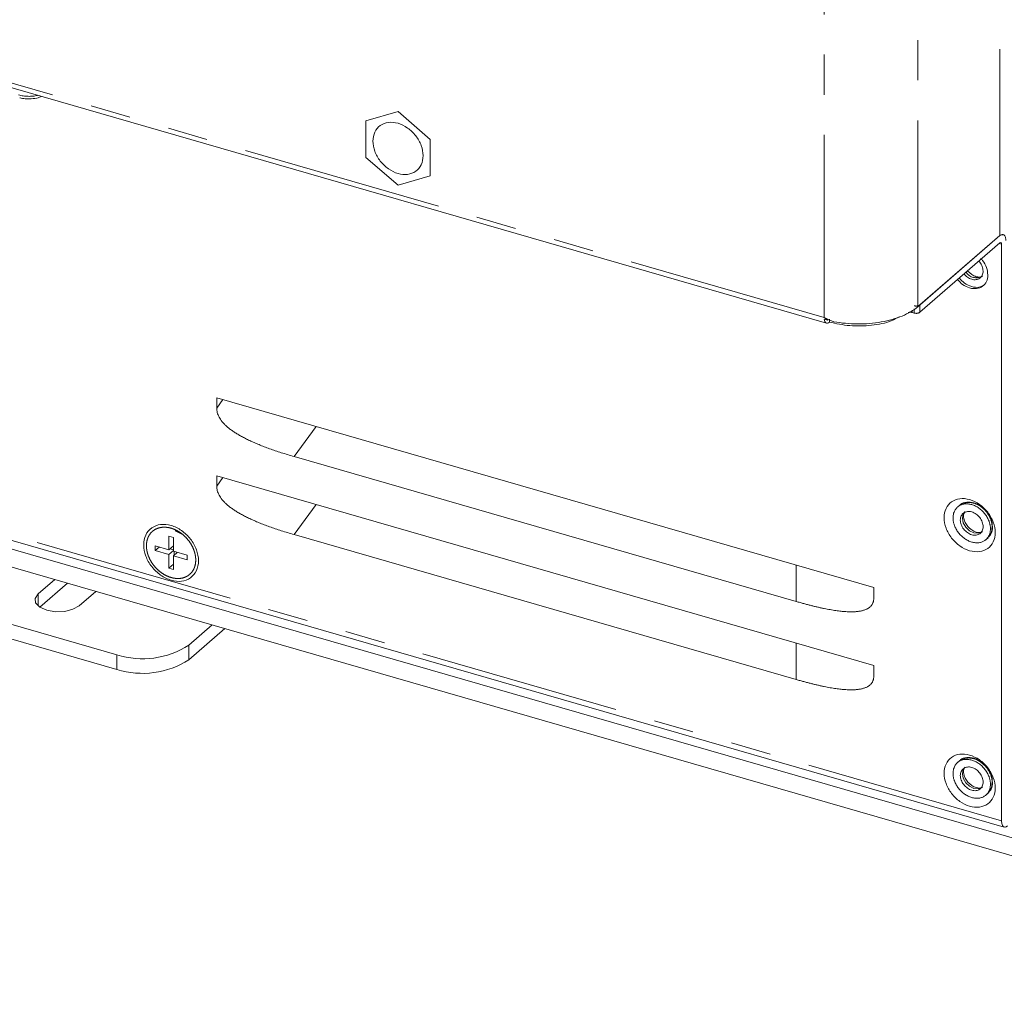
# Model space of a CAD drawing. Header units: millimetres. Extents: x 19 to 844, y 7 to 552.
# Tile 40 of 49: x 687 to 718, y 373 to 403. Entities that reach past the tile are written whole.
import ezdxf

# ---------------------------------------------------------------- set-up
doc = ezdxf.new("R2010")
doc.units = ezdxf.units.MM
doc.linetypes.add('PHANTOM', pattern=[12.7, 6.35, -1.27, 1.27, -1.27, 1.27, -1.27])

msp = doc.modelspace()

# ---------------------------------------------------------------- linework, layer by layer
at = {"color": 8, "linetype": 'PHANTOM', "lineweight": 0}
for p, q in [((717.9239, 453.2734), (717.9239, 396.5776)), ((715.3206, 451.0189), (715.3206, 394.3231)), ((712.3608, 450.5646), (712.3608, 393.9843)), ((712.3608, 393.9843), (599.7775, 426.4843)), ((717.9739, 378.0591), (601.6378, 411.6425)), ((717.8989, 396.325), (717.9739, 396.3034)), ((715.3872, 394.1499), (715.3872, 394.3808)), ((715.1434, 394.1433), (715.1434, 394.218)), ((715.2051, 394.2546), (715.2051, 394.1255)), ((693.1478, 391.1196), (693.3449, 391.3899)), ((695.5987, 389.5845), (696.2944, 390.5384)), ((693.1478, 388.6514), (693.3449, 388.9217)), ((695.5987, 387.1164), (696.2944, 388.0703)), ((690.925, 386.767), (690.925, 386.7638)), ((711.4816, 384.9996), (711.4816, 386.1543)), ((687.4955, 384.8621), (687.4955, 385.2371)), ((692.2668, 383.1573), (692.2668, 383.6191)), ((711.4816, 382.5314), (711.4816, 383.6861)), ((689.9901, 382.8522), (689.9901, 383.3141))]:
    msp.add_line(p, q, dxfattribs=at)
at = {"color": 7, "linetype": 'Continuous', "lineweight": 15}
for p, q in [((599.8516, 426.3084), (712.4352, 393.8083)), ((586.6787, 415.522), (732.933, 373.302)), ((732.933, 372.7304), (586.6787, 414.9504)), ((601.7184, 411.4492), (718.0565, 377.8653)), ((697.8619, 400.2064), (698.8826, 400.501)), ((698.8826, 400.501), (699.9033, 399.6171)), ((697.8619, 399.0517), (697.8619, 400.2064)), ((699.9033, 399.6171), (699.9033, 398.4624)), ((698.8826, 398.1677), (697.8619, 399.0517)), ((699.9033, 398.4624), (698.8826, 398.1677)), ((715.3206, 394.3231), (717.9239, 396.5776)), ((715.3872, 394.3808), (717.9239, 396.5776)), ((717.9239, 396.3467), (715.3872, 394.1499)), ((717.9739, 378.0591), (717.9739, 396.3034)), ((715.2051, 394.1255), (715.1434, 394.1433)), ((712.4812, 393.8957), (712.3643, 393.9294)), ((712.5277, 393.8399), (712.5277, 393.9368)), ((693.1478, 391.4467), (713.9324, 385.4467)), ((693.1478, 391.4467), (693.1478, 391.1196)), ((695.5987, 389.5845), (711.4816, 384.9996)), ((693.1478, 388.9786), (713.9324, 382.9786)), ((693.1478, 388.9786), (693.1478, 388.6514)), ((716.6505, 388.0481), (716.5818, 387.9886)), ((692.0492, 387.1286), (691.8378, 387.2316)), ((691.7766, 387.0231), (691.6323, 387.0648)), ((691.6323, 387.0648), (691.6323, 386.6318)), ((691.7766, 386.5901), (691.7766, 387.0231)), ((695.5987, 387.1164), (711.4816, 382.5314)), ((717.4765, 386.9555), (717.5452, 387.015)), ((691.6323, 386.6318), (691.1993, 386.7568)), ((691.1993, 386.7568), (691.1993, 386.6125)), ((691.3243, 386.7207), (691.1993, 386.6125)), ((691.1993, 386.6125), (691.6323, 386.4875)), ((691.6323, 386.6318), (691.7766, 386.7568)), ((691.6323, 386.4875), (691.7766, 386.6125)), ((691.7766, 386.6382), (691.674, 386.6679)), ((692.2096, 386.4651), (691.7766, 386.5901)), ((691.9016, 386.5541), (691.7766, 386.4458)), ((691.799, 386.5837), (691.799, 386.4651)), ((691.6323, 386.4875), (691.6323, 386.0545)), ((691.7766, 386.0128), (691.7766, 386.4458)), ((691.7766, 386.4458), (692.2096, 386.3208)), ((692.2096, 386.3208), (692.2096, 386.4651)), ((691.7766, 386.1795), (691.6323, 386.0545)), ((691.6323, 386.0545), (691.7766, 386.0128)), ((687.4955, 385.2371), (688.0238, 385.6946)), ((687.5493, 384.8217), (688.4238, 385.5791)), ((688.7946, 384.8621), (689.3229, 385.3196)), ((713.9324, 385.1196), (713.9324, 385.4467)), ((683.8299, 385.0924), (689.9901, 383.3141)), ((683.8299, 384.6305), (689.9901, 382.8522)), ((692.2668, 383.6191), (693.0035, 384.2571)), ((692.2668, 383.1573), (693.4035, 384.1416)), ((713.9324, 382.6514), (713.9324, 382.9786)), ((716.6505, 379.9652), (716.5818, 379.9057)), ((717.4765, 378.8726), (717.5452, 378.9321))]:
    msp.add_line(p, q, dxfattribs=at)
at = {"color": 8, "linetype": 'PHANTOM', "lineweight": 0, "flags": 128}
for points in [[(717.3614, 387.2089), (717.352, 387.2019), (717.235, 387.1574), (717.0969, 387.1698), (716.9588, 387.2372), (716.8417, 387.3492), (716.7635, 387.4888), (716.736, 387.6348), (716.7635, 387.765), (716.8242, 387.8458)], [(717.3614, 379.126), (717.352, 379.119), (717.235, 379.0745), (717.0969, 379.0869), (716.9588, 379.1542), (716.8417, 379.2663), (716.7635, 379.4059), (716.736, 379.5519), (716.7635, 379.6821), (716.8242, 379.7629)]]:
    msp.add_lwpolyline(points, dxfattribs=at)
at = {"color": 7, "linetype": 'Continuous', "lineweight": 15, "flags": 128}
msp.add_lwpolyline([(687.4955, 385.2371), (687.4015, 385.0985), (687.4206, 384.9525), (687.55, 384.8213), (687.77, 384.7248), (688.0471, 384.6778), (688.3391, 384.6873), (688.6016, 384.752), (688.7946, 384.8621)], dxfattribs=at)
at = {"color": 8, "linetype": 'PHANTOM', "lineweight": 0}
for centre, radius, start, end in [((687.2122, 402.2411), 1.2595, 254.60824, 282.45307), ((717.1728, 395.6195), 0.3781, 212.10934, 299.91481)]:
    msp.add_arc(centre, radius, start, end, dxfattribs=at)
at = {"color": 7, "linetype": 'Continuous', "lineweight": 15}
for centre in [(690.8049, 385.8821), (690.8049, 385.4203)]:
    msp.add_arc(centre, 2.6942, 252.39787, 302.8636, dxfattribs=at)
for points, knots in [([(686.9156, 400.9395), (686.9195, 400.9381), (686.9702, 400.9196), (687.0716, 400.9041), (687.1687, 400.9004), (687.2112, 400.8987)], [0, 0, 0, 0, 0.0458259, 0.582211, 1, 1, 1, 1]), ([(687.2112, 400.8987), (687.2955, 400.9042), (687.4118, 400.9117), (687.5402, 400.9462), (687.5845, 400.9674), (687.6037, 400.9766)], [0, 0, 0, 0, 0.5983158, 0.8266646, 1, 1, 1, 1]), ([(698.0887, 399.5635), (698.0887, 399.6675), (698.1094, 399.7654), (698.1889, 399.9344), (698.2478, 400.0055), (698.3947, 400.11), (698.4828, 400.1435), (698.6748, 400.1676), (698.7787, 400.1582), (698.9865, 400.0982), (699.0904, 400.0476), (699.2824, 399.9126), (699.3705, 399.8284), (699.5174, 399.639), (699.5763, 399.5339), (699.6558, 399.319), (699.6765, 399.2091), (699.6765, 399.1052)], [0, 0, 0, 0, 0.125, 0.125, 0.25, 0.25, 0.375, 0.375, 0.5, 0.5, 0.625, 0.625, 0.75, 0.75, 0.875, 0.875, 1, 1, 1, 1]), ([(699.6765, 399.1052), (699.6765, 399.0013), (699.6558, 398.9034), (699.5763, 398.7343), (699.5174, 398.6633), (699.3705, 398.5587), (699.2824, 398.5253), (699.0904, 398.5012), (698.9865, 398.5105), (698.7787, 398.5705), (698.6748, 398.6212), (698.4828, 398.7561), (698.3947, 398.8404), (698.2478, 399.0298), (698.1889, 399.1348), (698.1094, 399.3498), (698.0887, 399.4596), (698.0887, 399.5635)], [0, 0, 0, 0, 0.125, 0.125, 0.25, 0.25, 0.375, 0.375, 0.5, 0.5, 0.625, 0.625, 0.75, 0.75, 0.875, 0.875, 1, 1, 1, 1]), ([(718.0236, 396.6056), (718.0141, 396.61), (717.9853, 396.6231), (717.9485, 396.5958), (717.9239, 396.5776)], [0, 0, 0, 0, 0.3321379, 1, 1, 1, 1]), ([(718.0605, 396.5959), (718.0378, 396.6025), (718.0099, 396.6043), (717.9593, 396.5975), (717.937, 396.589), (717.9239, 396.5776)], [0, 0, 0, 0, 0.5, 0.5, 1, 1, 1, 1]), ([(718.1072, 396.4189), (718.1071, 396.4292), (718.1067, 396.4497), (718.104, 396.4782), (718.0996, 396.5046), (718.0915, 396.5366), (718.0776, 396.5712), (718.0616, 396.5883), (718.0535, 396.5969)], [0, 0, 0, 0, 0.12580008, 0.25030729, 0.3747331, 0.50029131, 0.74982241, 1, 1, 1, 1]), ([(717.9239, 396.3467), (717.937, 396.358), (717.95, 396.36), (717.9685, 396.3439), (717.9739, 396.3261), (717.9739, 396.3034)], [0, 0, 0, 0, 0.5, 0.5, 1, 1, 1, 1]), ([(717.391, 395.4517), (717.3852, 395.5), (717.3736, 395.5966), (717.3125, 395.7156), (717.2577, 395.7647), (717.2431, 395.7777)], [0, 0, 0, 0, 0.4236172, 0.8472377, 1, 1, 1, 1]), ([(717.5409, 395.3314), (717.5316, 395.4087), (717.513, 395.5634), (717.4158, 395.7529), (717.329, 395.8308), (717.3065, 395.8509)], [0, 0, 0, 0, 0.4258238, 0.8516451, 1, 1, 1, 1]), ([(716.638, 395.2331), (716.691, 395.1762), (716.8053, 395.0533), (717.0299, 394.9516), (717.2429, 394.9231), (717.3475, 394.9737), (717.3904, 394.9945)], [0, 0, 0, 0, 0.2425206, 0.5234352, 0.8043498, 1, 1, 1, 1]), ([(716.7874, 395.3625), (716.8208, 395.3266), (716.8915, 395.2505), (717.0307, 395.1861), (717.1719, 395.1727), (717.2914, 395.2187), (717.3748, 395.3147), (717.3856, 395.406), (717.391, 395.4517)], [0, 0, 0, 0, 0.1517113, 0.3213698, 0.4910283, 0.6606826, 0.830342, 1, 1, 1, 1]), ([(717.3668, 395.3018), (717.3601, 395.2947), (717.3399, 395.2732), (717.279, 395.2597), (717.1855, 395.2704), (717.1023, 395.3017), (717.0235, 395.3475), (716.9591, 395.3999), (716.9229, 395.4396), (716.911, 395.4526)], [0, 0, 0, 0, 0.119022, 0.3593915, 0.5335974, 0.6639005, 0.7837971, 0.9292846, 1, 1, 1, 1]), ([(717.5409, 395.3314), (717.5409, 395.2559), (717.5259, 395.1847), (717.468, 395.0617), (717.4252, 395.01), (717.3183, 394.934), (717.2543, 394.9097), (717.1147, 394.8922), (717.0391, 394.8989), (716.9635, 394.9207)], [0, 0, 0, 0, 0.25, 0.25, 0.5, 0.5, 0.75, 0.75, 1, 1, 1, 1]), ([(716.5807, 395.1834), (716.6324, 395.127), (716.744, 395.0053), (716.8869, 394.9503), (716.9635, 394.9207)], [0, 0, 0, 0, 0.4636677, 1, 1, 1, 1]), ([(715.3206, 394.3231), (715.1931, 394.2127), (715.0263, 394.1137), (714.6345, 393.9506), (714.4096, 393.8866), (713.9292, 393.8012), (713.6738, 393.78), (713.164, 393.783), (712.9097, 393.8072), (712.6716, 393.8526)], [0, 0, 0, 0, 0.25, 0.25, 0.5, 0.5, 0.75, 0.75, 1, 1, 1, 1]), ([(715.2051, 394.3564), (715.2115, 394.3548), (715.224, 394.3515), (715.2442, 394.3486), (715.2647, 394.3472), (715.2856, 394.3475), (715.3079, 394.3496), (715.331, 394.3539), (715.3532, 394.3609), (715.3727, 394.3698), (715.3823, 394.3771), (715.3872, 394.3808)], [0, 0, 0, 0, 0.10304244, 0.20211115, 0.29965259, 0.39822698, 0.50031688, 0.62379799, 0.75017337, 0.87289202, 1, 1, 1, 1]), ([(714.7316, 394.004), (714.6534, 393.9599), (714.4227, 393.8295), (713.8643, 393.7239), (713.1637, 393.6998), (712.7399, 393.7931), (712.528, 393.8398)], [0, 0, 0, 0, 0.1459512, 0.4306338, 0.7153164, 1, 1, 1, 1]), ([(715.0198, 394.1446), (715.0285, 394.1468), (715.0522, 394.1529), (715.0975, 394.1532), (715.1281, 394.1466), (715.1434, 394.1433)], [0, 0, 0, 0, 0.227879, 0.6139275, 1, 1, 1, 1]), ([(715.3872, 394.1499), (715.3833, 394.1469), (715.3757, 394.1409), (715.3612, 394.1333), (715.3448, 394.127), (715.3264, 394.1221), (715.305, 394.1183), (715.2806, 394.1162), (715.2545, 394.1167), (715.2287, 394.1196), (715.213, 394.1235), (715.2051, 394.1255)], [0, 0, 0, 0, 0.1030424, 0.2021112, 0.2996526, 0.398227, 0.5003169, 0.623798, 0.7501734, 0.872892, 1, 1, 1, 1]), ([(712.4812, 393.8957), (712.4607, 393.91), (712.4198, 393.9387), (712.3805, 393.9691), (712.3608, 393.9843)], [0, 0, 0, 0, 0.5000017, 1, 1, 1, 1]), ([(712.3643, 393.9295), (712.3719, 393.8715), (712.3927, 393.8299), (712.4517, 393.7975), (712.4897, 393.807), (712.5277, 393.8399)], [0, 0, 0, 0, 0.5, 0.5, 1, 1, 1, 1]), ([(695.5987, 389.5845), (695.5292, 389.6049), (695.3933, 389.6447), (695.194, 389.707), (695.004, 389.7695), (694.8233, 389.8326), (694.6518, 389.8961), (694.4896, 389.96), (694.3367, 390.0244), (694.1929, 390.0892), (694.0585, 390.1545), (693.9332, 390.2202), (693.8172, 390.2864), (693.7105, 390.3531), (693.6129, 390.4202), (693.5246, 390.4878), (693.4454, 390.556), (693.3755, 390.6246), (693.3147, 390.6939), (693.2632, 390.7637), (693.221, 390.8342), (693.1881, 390.9052), (693.1648, 390.9768), (693.1504, 391.0489), (693.1487, 391.0958), (693.1478, 391.1196)], [0, 0, 0, 0, 0.0746674, 0.1460341, 0.2141202, 0.278949, 0.3405473, 0.3989465, 0.4541835, 0.5063017, 0.5553531, 0.6013998, 0.644517, 0.6847963, 0.7223501, 0.757317, 0.7898689, 0.8202185, 0.848628, 0.8754169, 0.9009653, 0.9257106, 0.9501336, 0.9747337, 1, 1, 1, 1]), ([(695.5987, 387.1164), (695.5292, 387.1367), (695.3933, 387.1765), (695.194, 387.2388), (695.004, 387.3014), (694.8233, 387.3644), (694.6518, 387.4279), (694.4896, 387.4918), (694.3367, 387.5562), (694.1929, 387.621), (694.0585, 387.6863), (693.9332, 387.752), (693.8172, 387.8182), (693.7105, 387.8849), (693.6129, 387.952), (693.5246, 388.0197), (693.4454, 388.0878), (693.3755, 388.1565), (693.3147, 388.2257), (693.2632, 388.2956), (693.221, 388.366), (693.1881, 388.4371), (693.1648, 388.5086), (693.1504, 388.5807), (693.1487, 388.6277), (693.1478, 388.6514)], [0, 0, 0, 0, 0.0746674, 0.1460341, 0.2141202, 0.278949, 0.3405473, 0.3989465, 0.4541835, 0.5063017, 0.5553531, 0.6013998, 0.644517, 0.6847963, 0.7223501, 0.757317, 0.7898689, 0.8202185, 0.848628, 0.8754169, 0.9009653, 0.9257106, 0.9501336, 0.9747337, 1, 1, 1, 1]), ([(716.1552, 387.6485), (716.1552, 387.7543), (716.1763, 387.854), (716.2573, 388.0262), (716.3172, 388.0985), (716.4668, 388.205), (716.5565, 388.239), (716.752, 388.2635), (716.8577, 388.254), (716.9635, 388.2235)], [0, 0, 0, 0, 0.25, 0.25, 0.5, 0.5, 0.75, 0.75, 1, 1, 1, 1]), ([(717.622, 387.3021), (717.6217, 387.3152), (717.6212, 387.3412), (717.6173, 387.3809), (717.6111, 387.4208), (717.6023, 387.4609), (717.591, 387.5013), (717.5683, 387.5682), (717.5256, 387.6609), (717.4513, 387.7724), (717.3612, 387.8728), (717.2581, 387.9573), (717.1465, 388.0237), (717.0303, 388.0684), (716.914, 388.0909), (716.8024, 388.0889), (716.6992, 388.0639), (716.6092, 388.0156), (716.5348, 387.947), (716.4861, 387.8693), (716.457, 387.7921), (716.4413, 387.7205), (716.4394, 387.6694), (716.4384, 387.6438)], [0, 0, 0, 0, 0.02101884, 0.04185309, 0.06259199, 0.08332597, 0.10414554, 0.12514011, 0.18757819, 0.25010421, 0.31254229, 0.37506831, 0.43750639, 0.50003241, 0.56247049, 0.62499651, 0.68743458, 0.7499606, 0.81239868, 0.8749247, 0.91667881, 0.95812901, 1, 1, 1, 1]), ([(717.6886, 387.3598), (717.6798, 387.4398), (717.662, 387.5999), (717.525, 387.8365), (717.3298, 388.0242), (717.0957, 388.139), (716.8686, 388.1545), (716.7113, 388.1147), (716.6626, 388.0515), (716.6552, 388.0418)], [0, 0, 0, 0, 0.1617771, 0.32355562, 0.48533497, 0.64711355, 0.80889213, 0.97067148, 1, 1, 1, 1]), ([(717.0969, 388.108), (717.0842, 388.1114), (717.0589, 388.1183), (717.0212, 388.1253), (716.9841, 388.13), (716.9474, 388.132), (716.9113, 388.1314), (716.864, 388.1272), (716.8074, 388.1157), (716.7441, 388.0923), (716.7072, 388.0686), (716.6886, 388.0568)], [0, 0, 0, 0, 0.0839993, 0.1672622, 0.2501453, 0.3330102, 0.4162189, 0.5001285, 0.6670919, 0.8327489, 1, 1, 1, 1]), ([(716.9635, 388.2235), (717.0693, 388.1929), (717.1751, 388.1414), (717.3706, 388.004), (717.4603, 387.9182), (717.6099, 387.7253), (717.6698, 387.6184), (717.7508, 387.3995), (717.7718, 387.2877), (717.7718, 387.1819)], [0, 0, 0, 0, 0.25, 0.25, 0.5, 0.5, 0.75, 0.75, 1, 1, 1, 1]), ([(717.6742, 387.364), (717.674, 387.3768), (717.6735, 387.4022), (717.6697, 387.4409), (717.6636, 387.4798), (717.655, 387.519), (717.644, 387.5583), (717.6218, 387.6236), (717.5802, 387.7141), (717.5077, 387.8228), (717.4198, 387.9207), (717.3303, 387.9942), (717.2468, 388.0466), (717.1725, 388.0834), (717.1222, 388.0998), (717.0969, 388.108)], [0, 0, 0, 0, 0.0420239, 0.0836794, 0.1251449, 0.1666013, 0.2082296, 0.2502087, 0.3750556, 0.500065, 0.6249118, 0.7499212, 0.8334143, 0.9162909, 1, 1, 1, 1]), ([(716.6694, 387.5771), (716.6694, 387.6243), (716.6787, 387.6688), (716.7149, 387.7457), (716.7416, 387.778), (716.8084, 387.8255), (716.8485, 387.8407), (716.9357, 387.8516), (716.983, 387.8474), (717.0774, 387.8201), (717.1246, 387.7971), (717.2119, 387.7358), (717.252, 387.6975), (717.3188, 387.6114), (717.3455, 387.5636), (717.3816, 387.4659), (717.391, 387.416), (717.391, 387.3688)], [0, 0, 0, 0, 0.125, 0.125, 0.25, 0.25, 0.375, 0.375, 0.5, 0.5, 0.625, 0.625, 0.75, 0.75, 0.875, 0.875, 1, 1, 1, 1]), ([(716.911, 387.3697), (716.8799, 387.411), (716.8363, 387.4687), (716.7971, 387.5586), (716.7759, 387.6317), (716.7692, 387.7089), (716.7774, 387.7714), (716.7903, 387.7959), (716.7963, 387.8072)], [0, 0, 0, 0, 0.2494428, 0.3493047, 0.5087054, 0.6713578, 0.8478203, 1, 1, 1, 1]), ([(690.8384, 386.7888), (690.8384, 386.9022), (690.861, 387.009), (690.9477, 387.1934), (691.0119, 387.2709), (691.1722, 387.385), (691.2683, 387.4214), (691.4778, 387.4477), (691.5911, 387.4376), (691.7045, 387.4048)], [0, 0, 0, 0, 0.25, 0.25, 0.5, 0.5, 0.75, 0.75, 1, 1, 1, 1]), ([(716.9635, 386.6069), (716.8577, 386.6374), (716.752, 386.689), (716.5565, 386.8264), (716.4668, 386.9122), (716.3172, 387.1051), (716.2573, 387.212), (716.1763, 387.4309), (716.1552, 387.5427), (716.1552, 387.6485)], [0, 0, 0, 0, 0.25, 0.25, 0.5, 0.5, 0.75, 0.75, 1, 1, 1, 1]), ([(716.4384, 387.6438), (716.4387, 387.6307), (716.4391, 387.6046), (716.443, 387.5649), (716.4493, 387.525), (716.4581, 387.4849), (716.4694, 387.4446), (716.4921, 387.3776), (716.5348, 387.2849), (716.6091, 387.1735), (716.6992, 387.0731), (716.8023, 386.9886), (716.9139, 386.9221), (717.0301, 386.8775), (717.1464, 386.855), (717.258, 386.857), (717.3612, 386.882), (717.4512, 386.9303), (717.5256, 386.9989), (717.5743, 387.0766), (717.6034, 387.1537), (717.6191, 387.2254), (717.621, 387.2764), (717.622, 387.3021)], [0, 0, 0, 0, 0.0210188, 0.0418531, 0.062592, 0.083326, 0.1041455, 0.1251401, 0.1875782, 0.2501042, 0.3125423, 0.3750683, 0.4375064, 0.5000324, 0.5624705, 0.6249965, 0.6874346, 0.7499606, 0.8123987, 0.8749247, 0.9166788, 0.958129, 1, 1, 1, 1]), ([(717.391, 387.3688), (717.391, 387.3215), (717.3816, 387.277), (717.3455, 387.2002), (717.3188, 387.1679), (717.252, 387.1204), (717.2119, 387.1052), (717.1246, 387.0942), (717.0774, 387.0985), (716.983, 387.1257), (716.9357, 387.1487), (716.8485, 387.2101), (716.8084, 387.2484), (716.7416, 387.3345), (716.7149, 387.3822), (716.6787, 387.4799), (716.6694, 387.5299), (716.6694, 387.5771)], [0, 0, 0, 0, 0.125, 0.125, 0.25, 0.25, 0.375, 0.375, 0.5, 0.5, 0.625, 0.625, 0.75, 0.75, 0.875, 0.875, 1, 1, 1, 1]), ([(691.7045, 387.4048), (691.8178, 387.3721), (691.9311, 387.3168), (692.1406, 387.1696), (692.2367, 387.0777), (692.397, 386.8711), (692.4612, 386.7565), (692.5479, 386.522), (692.5705, 386.4022), (692.5705, 386.2888)], [0, 0, 0, 0, 0.25, 0.25, 0.5, 0.5, 0.75, 0.75, 1, 1, 1, 1]), ([(717.3668, 387.2189), (717.3601, 387.2118), (717.3399, 387.1903), (717.279, 387.1768), (717.1855, 387.1875), (717.1023, 387.2188), (717.0235, 387.2646), (716.9591, 387.317), (716.9229, 387.3567), (716.911, 387.3697)], [0, 0, 0, 0, 0.119024, 0.3593913, 0.5335969, 0.6638998, 0.7837954, 0.9292827, 1, 1, 1, 1]), ([(717.7718, 387.1819), (717.7718, 387.0761), (717.7508, 386.9764), (717.6698, 386.8042), (717.6099, 386.7319), (717.4603, 386.6254), (717.3706, 386.5914), (717.1751, 386.5669), (717.0693, 386.5764), (716.9635, 386.6069)], [0, 0, 0, 0, 0.25, 0.25, 0.5, 0.5, 0.75, 0.75, 1, 1, 1, 1]), ([(717.5386, 387.0195), (717.5787, 387.0582), (717.6678, 387.1442), (717.6813, 387.2833), (717.6886, 387.3598)], [0, 0, 0, 0, 0.45015708, 1, 1, 1, 1]), ([(717.5777, 387.0922), (717.5969, 387.1122), (717.6618, 387.1798), (717.6691, 387.2879), (717.6742, 387.364)], [0, 0, 0, 0, 0.2957984, 1, 1, 1, 1]), ([(691.7045, 385.6728), (691.5911, 385.7055), (691.4778, 385.7608), (691.2683, 385.908), (691.1722, 385.9999), (691.0119, 386.2065), (690.9477, 386.3211), (690.861, 386.5556), (690.8384, 386.6754), (690.8384, 386.7888)], [0, 0, 0, 0, 0.25, 0.25, 0.5, 0.5, 0.75, 0.75, 1, 1, 1, 1]), ([(692.5705, 386.2888), (692.5705, 386.1754), (692.5479, 386.0686), (692.4612, 385.8842), (692.397, 385.8067), (692.2367, 385.6926), (692.1406, 385.6562), (691.9311, 385.6299), (691.8178, 385.6401), (691.7045, 385.6728)], [0, 0, 0, 0, 0.25, 0.25, 0.5, 0.5, 0.75, 0.75, 1, 1, 1, 1]), ([(713.9324, 385.1196), (713.9322, 385.1061), (713.9316, 385.0792), (713.9268, 385.0406), (713.9192, 385.0039), (713.9084, 384.9691), (713.8946, 384.9363), (713.8777, 384.9054), (713.8577, 384.8764), (713.8346, 384.8494), (713.8085, 384.8243), (713.7793, 384.8011), (713.747, 384.7799), (713.7117, 384.7606), (713.6733, 384.7432), (713.6319, 384.7278), (713.5874, 384.7142), (713.5398, 384.7026), (713.4892, 384.693), (713.4355, 384.6852), (713.3788, 384.6794), (713.319, 384.6754), (713.2562, 384.6734), (713.1903, 384.6734), (713.1213, 384.6752), (713.0493, 384.6789), (712.9742, 384.6846), (712.8961, 384.6922), (712.8149, 384.7017), (712.7306, 384.7131), (712.6433, 384.7264), (712.5529, 384.7417), (712.4594, 384.7589), (712.3629, 384.7779), (712.2633, 384.7989), (712.1607, 384.8219), (712.055, 384.8467), (711.9462, 384.8735), (711.8344, 384.9021), (711.7195, 384.9327), (711.6016, 384.9652), (711.5219, 384.988), (711.4816, 384.9996)], [0, 0, 0, 0, 0.0146421, 0.0289982, 0.0431573, 0.0572126, 0.0712588, 0.0853913, 0.0997035, 0.1142854, 0.1292221, 0.1445929, 0.1604705, 0.1769209, 0.1940035, 0.2117714, 0.2302716, 0.249546, 0.2696315, 0.2905607, 0.3123626, 0.3350626, 0.3586834, 0.383245, 0.4087653, 0.4352602, 0.4627439, 0.4912293, 0.5207276, 0.5512493, 0.5828035, 0.6153989, 0.6490429, 0.6837425, 0.7195041, 0.7563334, 0.7942358, 0.833216, 0.8732786, 0.9144276, 0.9566669, 1, 1, 1, 1]), ([(713.9324, 382.6514), (713.9322, 382.6379), (713.9316, 382.6111), (713.9268, 382.5725), (713.9192, 382.5358), (713.9084, 382.501), (713.8946, 382.4681), (713.8777, 382.4372), (713.8577, 382.4082), (713.8346, 382.3812), (713.8085, 382.3561), (713.7793, 382.3329), (713.747, 382.3117), (713.7117, 382.2924), (713.6733, 382.275), (713.6319, 382.2596), (713.5874, 382.2461), (713.5398, 382.2345), (713.4892, 382.2248), (713.4355, 382.217), (713.3788, 382.2112), (713.319, 382.2073), (713.2562, 382.2053), (713.1903, 382.2052), (713.1213, 382.207), (713.0493, 382.2108), (712.9742, 382.2164), (712.8961, 382.224), (712.8149, 382.2335), (712.7306, 382.2449), (712.6433, 382.2583), (712.5529, 382.2735), (712.4594, 382.2907), (712.3629, 382.3098), (712.2633, 382.3308), (712.1607, 382.3537), (712.055, 382.3785), (711.9462, 382.4053), (711.8344, 382.434), (711.7195, 382.4646), (711.6016, 382.497), (711.5219, 382.5198), (711.4816, 382.5314)], [0, 0, 0, 0, 0.0146421, 0.0289982, 0.0431573, 0.0572126, 0.0712588, 0.0853913, 0.0997035, 0.1142854, 0.1292221, 0.1445929, 0.1604705, 0.1769209, 0.1940035, 0.2117714, 0.2302716, 0.249546, 0.2696315, 0.2905607, 0.3123626, 0.3350626, 0.3586834, 0.383245, 0.4087653, 0.4352602, 0.4627439, 0.4912293, 0.5207276, 0.5512493, 0.5828035, 0.6153989, 0.6490429, 0.6837425, 0.7195041, 0.7563334, 0.7942358, 0.833216, 0.8732786, 0.9144276, 0.9566669, 1, 1, 1, 1]), ([(716.1552, 379.5656), (716.1552, 379.6714), (716.1763, 379.7711), (716.2573, 379.9432), (716.3172, 380.0156), (716.4668, 380.1221), (716.5565, 380.1561), (716.752, 380.1806), (716.8577, 380.1711), (716.9635, 380.1406)], [0, 0, 0, 0, 0.25, 0.25, 0.5, 0.5, 0.75, 0.75, 1, 1, 1, 1]), ([(717.622, 379.2192), (717.6217, 379.2323), (717.6212, 379.2583), (717.6173, 379.298), (717.6111, 379.3379), (717.6023, 379.378), (717.591, 379.4184), (717.5683, 379.4853), (717.5256, 379.578), (717.4513, 379.6895), (717.3612, 379.7899), (717.2581, 379.8744), (717.1465, 379.9408), (717.0303, 379.9855), (716.914, 380.008), (716.8024, 380.006), (716.6992, 379.981), (716.6092, 379.9327), (716.5348, 379.8641), (716.4861, 379.7864), (716.457, 379.7092), (716.4413, 379.6376), (716.4394, 379.5865), (716.4384, 379.5609)], [0, 0, 0, 0, 0.0210188, 0.0418531, 0.062592, 0.083326, 0.1041455, 0.1251401, 0.1875782, 0.2501042, 0.3125423, 0.3750683, 0.4375064, 0.5000324, 0.5624705, 0.6249965, 0.6874346, 0.7499606, 0.8123987, 0.8749247, 0.9166788, 0.958129, 1, 1, 1, 1]), ([(717.6886, 379.2769), (717.6798, 379.3569), (717.662, 379.517), (717.525, 379.7536), (717.3298, 379.9413), (717.0957, 380.0561), (716.8686, 380.0716), (716.7113, 380.0318), (716.6626, 379.9686), (716.6552, 379.9589)], [0, 0, 0, 0, 0.1617788, 0.3235576, 0.4853363, 0.6471151, 0.8088939, 0.9706727, 1, 1, 1, 1]), ([(717.0969, 380.0251), (717.0842, 380.0285), (717.0589, 380.0354), (717.0212, 380.0424), (716.9841, 380.0471), (716.9474, 380.0491), (716.9113, 380.0485), (716.864, 380.0443), (716.8074, 380.0328), (716.7441, 380.0094), (716.7072, 379.9857), (716.6886, 379.9739)], [0, 0, 0, 0, 0.0839992, 0.167262, 0.250145, 0.3330099, 0.4162184, 0.500128, 0.6670915, 0.8327487, 1, 1, 1, 1]), ([(716.9635, 380.1406), (717.0693, 380.11), (717.1751, 380.0585), (717.3706, 379.9211), (717.4603, 379.8353), (717.6099, 379.6424), (717.6698, 379.5355), (717.7508, 379.3166), (717.7718, 379.2048), (717.7718, 379.099)], [0, 0, 0, 0, 0.25, 0.25, 0.5, 0.5, 0.75, 0.75, 1, 1, 1, 1]), ([(717.6742, 379.2811), (717.674, 379.2939), (717.6735, 379.3193), (717.6697, 379.358), (717.6636, 379.3969), (717.655, 379.4361), (717.644, 379.4754), (717.6218, 379.5407), (717.5802, 379.6312), (717.5077, 379.7399), (717.4198, 379.8378), (717.3303, 379.9113), (717.2468, 379.9637), (717.1725, 380.0005), (717.1222, 380.0169), (717.0969, 380.0251)], [0, 0, 0, 0, 0.0420239, 0.0836794, 0.1251449, 0.1666013, 0.2082296, 0.2502087, 0.3750556, 0.500065, 0.6249118, 0.7499212, 0.8334143, 0.9162909, 1, 1, 1, 1]), ([(716.6694, 379.4942), (716.6694, 379.5414), (716.6787, 379.5859), (716.7149, 379.6628), (716.7416, 379.6951), (716.8084, 379.7426), (716.8485, 379.7578), (716.9357, 379.7687), (716.983, 379.7645), (717.0774, 379.7372), (717.1246, 379.7142), (717.2119, 379.6529), (717.252, 379.6146), (717.3188, 379.5285), (717.3455, 379.4807), (717.3816, 379.383), (717.391, 379.3331), (717.391, 379.2859)], [0, 0, 0, 0, 0.125, 0.125, 0.25, 0.25, 0.375, 0.375, 0.5, 0.5, 0.625, 0.625, 0.75, 0.75, 0.875, 0.875, 1, 1, 1, 1]), ([(716.911, 379.2868), (716.8799, 379.3281), (716.8363, 379.3858), (716.7971, 379.4757), (716.7759, 379.5488), (716.7692, 379.626), (716.7774, 379.6885), (716.7903, 379.713), (716.7963, 379.7243)], [0, 0, 0, 0, 0.2494418, 0.3493034, 0.5087073, 0.6713591, 0.8478209, 1, 1, 1, 1]), ([(716.9635, 378.524), (716.8577, 378.5545), (716.752, 378.6061), (716.5565, 378.7435), (716.4668, 378.8293), (716.3172, 379.0221), (716.2573, 379.1291), (716.1763, 379.348), (716.1552, 379.4598), (716.1552, 379.5656)], [0, 0, 0, 0, 0.25, 0.25, 0.5, 0.5, 0.75, 0.75, 1, 1, 1, 1]), ([(716.4384, 379.5609), (716.4387, 379.5478), (716.4391, 379.5217), (716.443, 379.482), (716.4493, 379.4421), (716.4581, 379.402), (716.4694, 379.3617), (716.4921, 379.2947), (716.5348, 379.202), (716.6091, 379.0906), (716.6992, 378.9902), (716.8023, 378.9057), (716.9139, 378.8392), (717.0301, 378.7946), (717.1464, 378.7721), (717.258, 378.7741), (717.3612, 378.7991), (717.4512, 378.8474), (717.5256, 378.916), (717.5743, 378.9937), (717.6034, 379.0708), (717.6191, 379.1425), (717.621, 379.1935), (717.622, 379.2192)], [0, 0, 0, 0, 0.0210188, 0.0418531, 0.062592, 0.083326, 0.1041455, 0.1251401, 0.1875782, 0.2501042, 0.3125423, 0.3750683, 0.4375064, 0.5000324, 0.5624705, 0.6249965, 0.6874346, 0.7499606, 0.8123987, 0.8749247, 0.9166788, 0.958129, 1, 1, 1, 1]), ([(717.391, 379.2859), (717.391, 379.2386), (717.3816, 379.1941), (717.3455, 379.1173), (717.3188, 379.085), (717.252, 379.0375), (717.2119, 379.0223), (717.1246, 379.0113), (717.0774, 379.0155), (716.983, 379.0428), (716.9357, 379.0658), (716.8485, 379.1272), (716.8084, 379.1655), (716.7416, 379.2516), (716.7149, 379.2993), (716.6787, 379.397), (716.6694, 379.447), (716.6694, 379.4942)], [0, 0, 0, 0, 0.125, 0.125, 0.25, 0.25, 0.375, 0.375, 0.5, 0.5, 0.625, 0.625, 0.75, 0.75, 0.875, 0.875, 1, 1, 1, 1]), ([(717.3668, 379.1359), (717.3601, 379.1289), (717.3399, 379.1074), (717.279, 379.0939), (717.1855, 379.1046), (717.1023, 379.1359), (717.0235, 379.1817), (716.9591, 379.2341), (716.9229, 379.2738), (716.911, 379.2868)], [0, 0, 0, 0, 0.119024, 0.359393, 0.5335985, 0.6639013, 0.7837969, 0.9292828, 1, 1, 1, 1]), ([(717.7718, 379.099), (717.7718, 378.9932), (717.7508, 378.8935), (717.6698, 378.7213), (717.6099, 378.649), (717.4603, 378.5425), (717.3706, 378.5085), (717.1751, 378.484), (717.0693, 378.4935), (716.9635, 378.524)], [0, 0, 0, 0, 0.25, 0.25, 0.5, 0.5, 0.75, 0.75, 1, 1, 1, 1]), ([(717.5386, 378.9366), (717.5787, 378.9753), (717.6678, 379.0613), (717.6813, 379.2004), (717.6886, 379.2769)], [0, 0, 0, 0, 0.4501547, 1, 1, 1, 1]), ([(717.5777, 379.0093), (717.5969, 379.0293), (717.6618, 379.0969), (717.6691, 379.205), (717.6742, 379.2811)], [0, 0, 0, 0, 0.2957945, 1, 1, 1, 1]), ([(717.9739, 378.0591), (717.9739, 378.0176), (717.9787, 377.9801), (717.997, 377.9192), (718.0106, 377.8958), (718.0446, 377.8664), (718.0649, 377.8605), (718.1092, 377.8671), (718.1332, 377.8796), (718.1572, 377.9004)], [0, 0, 0, 0, 0.25, 0.25, 0.5, 0.5, 0.75, 0.75, 1, 1, 1, 1])]:
    msp.add_open_spline(points, degree=3, knots=knots, dxfattribs=at)
msp.add_open_spline([(712.3608, 393.9843), (712.4603, 393.9363), (712.5643, 393.8924), (712.6716, 393.8526)], degree=3, dxfattribs=at)
at = {"color": 8, "linetype": 'PHANTOM', "lineweight": 0}
for points, knots in [([(692.4839, 386.3138), (692.4836, 386.3285), (692.4832, 386.3579), (692.4794, 386.4026), (692.4734, 386.4475), (692.4649, 386.4925), (692.454, 386.5378), (692.4407, 386.5833), (692.4122, 386.6663), (692.3573, 386.7858), (692.2597, 386.9325), (692.1413, 387.0646), (692.0058, 387.1759), (691.859, 387.2636), (691.7061, 387.3226), (691.5532, 387.3525), (691.4063, 387.3503), (691.2704, 387.3178), (691.1517, 387.2547), (691.0535, 387.1649), (690.993, 387.0694), (690.9581, 386.9837), (690.9393, 386.9151), (690.9275, 386.843), (690.9259, 386.7924), (690.925, 386.767)], [0, 0, 0, 0, 0.0180271, 0.0359103, 0.0537054, 0.0714692, 0.0892587, 0.1071305, 0.1251406, 0.187585, 0.2500991, 0.3125434, 0.3750575, 0.4375019, 0.500016, 0.5624604, 0.6249745, 0.6874188, 0.7499329, 0.8123773, 0.8748914, 0.9062818, 0.9373936, 0.9685316, 1, 1, 1, 1]), ([(690.925, 386.7638), (690.9253, 386.749), (690.9257, 386.7196), (690.9295, 386.6749), (690.9355, 386.63), (690.944, 386.5848), (690.955, 386.5395), (690.9683, 386.4939), (690.9969, 386.4108), (691.052, 386.2912), (691.1498, 386.1444), (691.2685, 386.0122), (691.4043, 385.9009), (691.5513, 385.8134), (691.7044, 385.7545), (691.8575, 385.725), (692.0045, 385.7275), (692.1404, 385.7604), (692.259, 385.8241), (692.3569, 385.9144), (692.4171, 386.0105), (692.4516, 386.0965), (692.4702, 386.1653), (692.4817, 386.2377), (692.4832, 386.2883), (692.4839, 386.3138)], [0, 0, 0, 0, 0.0180275, 0.0359107, 0.0537057, 0.0714692, 0.0892585, 0.1071304, 0.125141, 0.1875854, 0.2500993, 0.3125437, 0.3750577, 0.4375021, 0.500016, 0.5624605, 0.6249744, 0.6874188, 0.7499327, 0.8123772, 0.8748911, 0.9062821, 0.9373936, 0.9685313, 1, 1, 1, 1])]:
    msp.add_open_spline(points, degree=3, knots=knots, dxfattribs=at)

doc.saveas('drawing.dxf')
